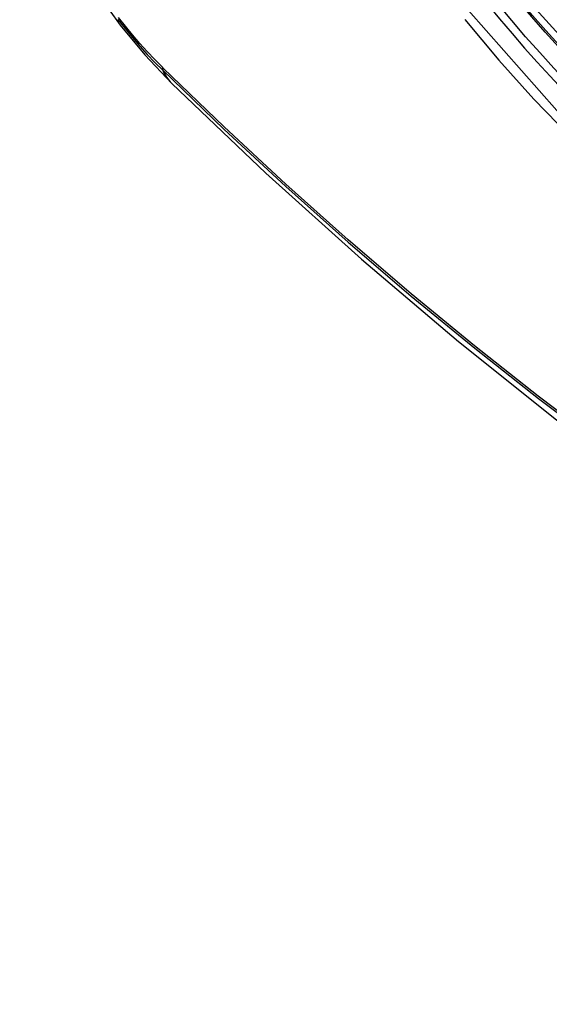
# Model space of a CAD drawing. Header units: inches. Extents: x 378.5 to 447.1, y 142.6 to 213.3.
# Tile 12 of 112: x 408.739 to 408.94, y 173.434 to 173.808. Entities that reach past the tile are written whole.
import ezdxf

# ---------------------------------------------------------------- set-up
doc = ezdxf.new("R2010")
doc.units = ezdxf.units.IN
doc.header["$MEASUREMENT"] = 0
doc.layers.add('Visible Edges(ANSI)', color=7, linetype='Continuous', lineweight=25)
doc.layers.add('Visible Tangent Edges(ANSI)', color=7, linetype='Continuous', lineweight=25)

msp = doc.modelspace()

# ---------------------------------------------------------------- linework, layer by layer
at = {"layer": 'Visible Edges(ANSI)', "flags": 128}
for points in [[(408.73882, 173.88438), (408.74306, 173.87009), (408.74821, 173.85636), (408.75419, 173.84316), (408.76099, 173.83044), (408.76861, 173.81819), (408.77705, 173.8064), (408.78636, 173.79509), (408.79662, 173.78427)], [(408.79662, 173.78427), (408.83243, 173.75011), (408.8688, 173.71735), (408.90568, 173.68603), (408.94302, 173.65622), (408.98079, 173.62795), (409.01892, 173.60129), (409.05738, 173.57629), (409.09611, 173.55298), (409.13508, 173.53143), (409.17425, 173.51168), (409.21356, 173.49377), (409.25297, 173.47776), (409.29245, 173.46369), (409.33194, 173.45163), (409.3714, 173.44162), (409.41078, 173.43371)]]:
    msp.add_lwpolyline(points, dxfattribs=at)
at = {"layer": 'Visible Edges(ANSI)'}
msp.add_ellipse((409.03541, 173.98887), major_axis=(0.15994, -0.27703), ratio=0.57735, dxfattribs=at)
msp.add_ellipse((409.03889, 173.99088), major_axis=(0.15748, -0.27276), ratio=0.57735, start_param=2.363977, end_param=7.060801, dxfattribs=at)
at = {"layer": 'Visible Tangent Edges(ANSI)'}
msp.add_line((408.79341, 173.79005), (408.79308, 173.79038), dxfattribs=at)
at = {"layer": 'Visible Tangent Edges(ANSI)', "flags": 128}
for points in [[(409.28384, 173.84367), (409.28092, 173.80246), (409.27251, 173.76541), (409.25876, 173.7333), (409.24002, 173.70688), (409.21677, 173.68681), (409.18954, 173.67357), (409.15883, 173.66732), (409.12525, 173.66823), (409.08966, 173.67627), (409.0528, 173.69126), (409.01551, 173.7129), (408.97871, 173.74061), (408.94307, 173.77391), (408.9095, 173.81199)], [(408.7762, 173.80854), (408.77891, 173.8051), (408.78167, 173.80174), (408.78449, 173.79847), (408.78736, 173.7953), (408.79027, 173.79222), (408.79323, 173.78925)], [(408.79308, 173.79038), (408.79019, 173.79331), (408.78733, 173.79634), (408.78453, 173.79946), (408.78178, 173.80267), (408.77908, 173.80597), (408.77643, 173.80934)], [(408.90816, 173.80858), (408.92107, 173.79312), (408.93438, 173.7783), (408.94804, 173.76416), (408.962, 173.75079), (408.97617, 173.73824), (408.99053, 173.72654), (409.00503, 173.71573), (409.01963, 173.70583), (409.0343, 173.69688), (409.04899, 173.68889), (409.06361, 173.68193), (409.07811, 173.67602), (409.09245, 173.67117), (409.10658, 173.66738), (409.12047, 173.66467), (409.13406, 173.66305), (409.14731, 173.66253), (409.16018, 173.66312), (409.17259, 173.6648), (409.1845, 173.66755), (409.1959, 173.67138)], [(408.79323, 173.78925), (408.81651, 173.76685), (408.84004, 173.74504), (408.8638, 173.72385), (408.88776, 173.70331), (408.91189, 173.68345), (408.93617, 173.66429), (408.96057, 173.64585), (408.98505, 173.62815), (409.00959, 173.61122), (409.03415, 173.59507), (409.05871, 173.57972), (409.08326, 173.56516), (409.10781, 173.55141), (409.13235, 173.53844), (409.15687, 173.52628), (409.18133, 173.51495), (409.2057, 173.50445), (409.22996, 173.49479), (409.25411, 173.48598), (409.27812, 173.47802), (409.30199, 173.47092), (409.32568, 173.46469)], [(409.32431, 173.46635), (409.30072, 173.4725), (409.27696, 173.47952), (409.25304, 173.48741), (409.22899, 173.49615), (409.20481, 173.50573), (409.18052, 173.51618), (409.15613, 173.52745), (409.13169, 173.53956), (409.10721, 173.55248), (409.08273, 173.5662), (409.05823, 173.58072), (409.03373, 173.59604), (409.00923, 173.61217), (408.98474, 173.62908), (408.96032, 173.64676), (408.93598, 173.66519), (408.91176, 173.68434), (408.88768, 173.70419), (408.86378, 173.72471), (408.84009, 173.74588), (408.81663, 173.76767), (408.79341, 173.79005)]]:
    msp.add_lwpolyline(points, dxfattribs=at)
at = {"layer": 'Visible Tangent Edges(ANSI)'}
for centre, major_axis, ratio, start_param, end_param in [((409.03789, 173.99031), (-0.17318, 0.29996), 0.57735, 5.05527, 10.652693), ((409.03784, 173.99028), (0.15059, -0.26083), 0.57735, 4.097754, 6.89782), ((408.80041, 173.79587), (-0.00689, -0.00703), 0.359305, 5.877532, 6.141239), ((408.87933, 173.86859), (-0.08271, -0.08432), 0.354513, 6.141519, 6.283185)]:
    msp.add_ellipse(centre, major_axis=major_axis, ratio=ratio, start_param=start_param, end_param=end_param, dxfattribs=at)
for centre, major_axis in [((409.03848, 173.99065), (-0.17111, 0.29637)), ((409.03551, 173.98893), (0.1627, -0.2818)), ((409.03541, 173.98887), (-0.1621, 0.28076))]:
    msp.add_ellipse(centre, major_axis=major_axis, ratio=0.57735, dxfattribs=at)

doc.saveas('drawing.dxf')
